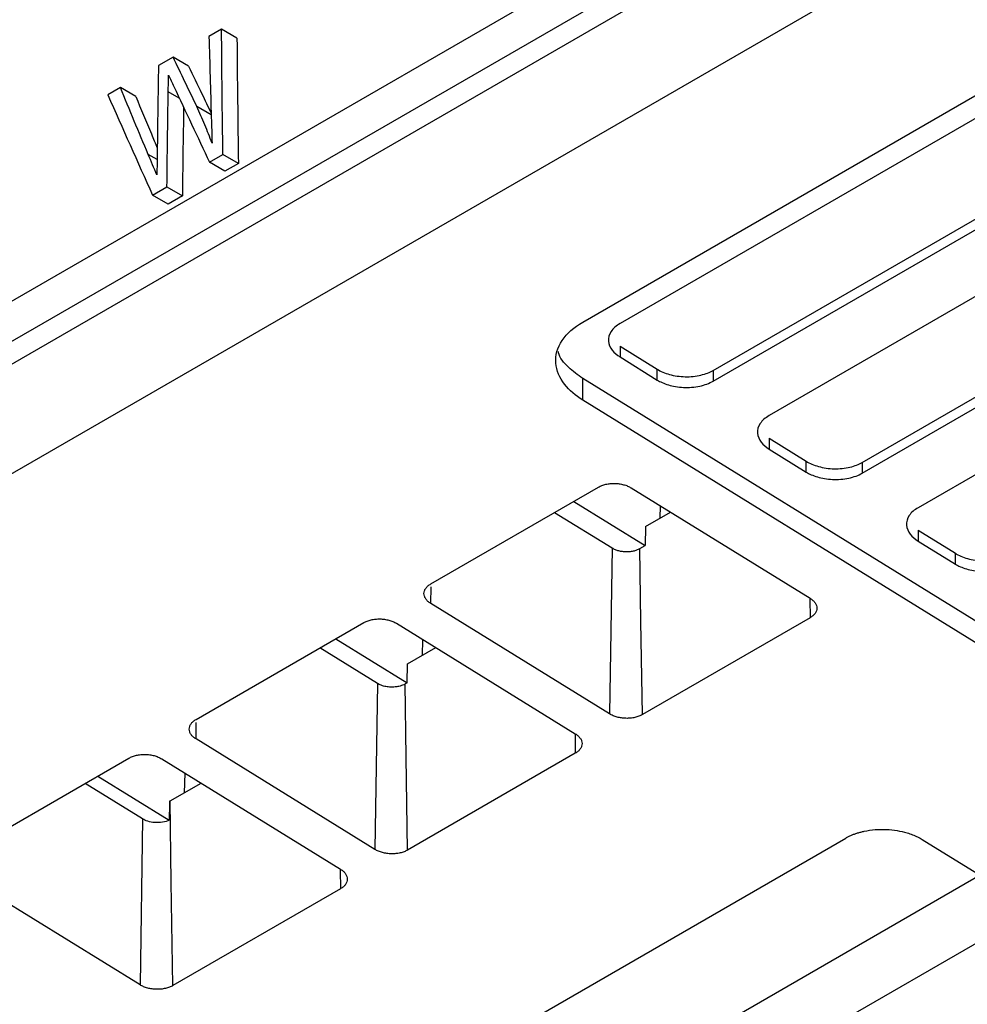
# Model space of a CAD drawing. Header units: millimetres. Extents: x 156812 to 157936, y 112087 to 113571.
# Tile 65 of 204: x 157784 to 157820, y 112194 to 112231. Entities that reach past the tile are written whole.
import ezdxf

# ---------------------------------------------------------------- set-up
doc = ezdxf.new("R2010")
doc.units = ezdxf.units.MM

msp = doc.modelspace()

# ---------------------------------------------------------------- linework, layer by layer
at = {"color": 7, "linetype": 'Continuous', "lineweight": 25}
for p, q in [((157814.27, 112238.54), (157711.898, 112179.443)), ((157712.183, 112178.083), (157814.554, 112237.181)), ((157815.291, 112236.741), (157712.92, 112177.643)), ((157764.89, 112203.487), (157820.009, 112235.307)), ((157791.4, 112231.064), (157790.924, 112230.789)), ((157791.985, 112230.726), (157791.4, 112231.064)), ((157789.562, 112230.003), (157789.007, 112229.683)), ((157790.147, 112229.665), (157789.562, 112230.003)), ((157805.109, 112219.946), (157822.336, 112229.891)), ((157823.75, 112229.835), (157806.524, 112219.89)), ((157787.559, 112228.847), (157787.083, 112228.572)), ((157788.144, 112228.509), (157787.559, 112228.847)), ((157789.798, 112228.451), (157789.378, 112228.694)), ((157791.008, 112227.816), (157790.465, 112228.13)), ((157810.059, 112218.115), (157827.384, 112228.117)), ((157810.059, 112217.707), (157827.384, 112227.708)), ((157788.954, 112226.119), (157788.618, 112226.313)), ((157790.945, 112226.015), (157791.452, 112226.308)), ((157792.038, 112225.969), (157791.452, 112226.308)), ((157829.802, 112226.569), (157812.18, 112216.396)), ((157791.531, 112225.677), (157790.945, 112226.015)), ((157792.038, 112225.969), (157791.531, 112225.677)), ((157788.782, 112224.767), (157789.328, 112225.081)), ((157789.368, 112224.428), (157788.782, 112224.767)), ((157789.328, 112225.081), (157789.914, 112224.743)), ((157815.716, 112214.621), (157833.437, 112224.851)), ((157789.914, 112224.743), (157789.368, 112224.428)), ((157815.716, 112214.213), (157833.437, 112224.443)), ((157835.855, 112223.304), (157817.837, 112212.903)), ((157806.524, 112219.031), (157807.938, 112218.158)), ((157806.524, 112219.031), (157806.524, 112218.623)), ((157806.524, 112218.623), (157807.938, 112217.749)), ((157807.938, 112217.749), (157807.938, 112218.158)), ((157810.059, 112218.115), (157810.059, 112217.707)), ((157823.494, 112206.452), (157805.109, 112217.806)), ((157805.109, 112216.989), (157805.109, 112217.806)), ((157823.494, 112205.634), (157805.109, 112216.989)), ((157812.18, 112215.538), (157813.595, 112214.664)), ((157812.18, 112215.538), (157812.18, 112215.129)), ((157812.18, 112215.129), (157813.595, 112214.256)), ((157813.595, 112214.256), (157813.595, 112214.664)), ((157815.716, 112214.621), (157815.716, 112214.213)), ((157799.341, 112210.008), (157805.705, 112213.682)), ((157806.948, 112213.657), (157813.736, 112209.464)), ((157804.768, 112213.14), (157807.475, 112211.468)), ((157808.053, 112212.974), (157808.039, 112212.503)), ((157804.043, 112212.722), (157806.224, 112211.375)), ((157807.486, 112212.183), (157808.441, 112212.734)), ((157807.486, 112212.183), (157807.475, 112211.468)), ((157817.837, 112212.044), (157819.252, 112211.17)), ((157817.837, 112212.044), (157817.837, 112211.635)), ((157806.224, 112211.375), (157806.129, 112205.073)), ((157807.277, 112211.354), (157807.475, 112211.468)), ((157817.837, 112211.635), (157819.252, 112210.762)), ((157819.252, 112210.762), (157819.252, 112211.17)), ((157799.341, 112209.265), (157799.351, 112209.892)), ((157806.129, 112205.073), (157799.341, 112209.265)), ((157813.725, 112209.434), (157813.736, 112208.722)), ((157813.736, 112208.722), (157807.372, 112205.048)), ((157790.432, 112204.864), (157796.796, 112208.538)), ((157798.038, 112208.513), (157804.826, 112204.321)), ((157797.314, 112206.232), (157795.133, 112207.579)), ((157795.738, 112207.928), (157798.445, 112206.255)), ((157798.456, 112206.97), (157799.531, 112207.591)), ((157799.027, 112207.902), (157799.009, 112207.29)), ((157798.445, 112206.255), (157798.456, 112206.97)), ((157797.314, 112206.232), (157797.22, 112199.93)), ((157798.445, 112206.255), (157798.368, 112206.21)), ((157790.432, 112204.122), (157790.441, 112204.749)), ((157804.816, 112204.291), (157804.826, 112203.578)), ((157797.22, 112199.93), (157790.432, 112204.122)), ((157804.826, 112203.578), (157798.462, 112199.905)), ((157781.522, 112199.721), (157787.886, 112203.395)), ((157789.129, 112203.37), (157795.917, 112199.177)), ((157786.708, 112202.715), (157789.414, 112201.044)), ((157790.002, 112202.83), (157789.979, 112202.077)), ((157788.405, 112201.088), (157786.224, 112202.435)), ((157789.448, 112201.77), (157790.622, 112202.448)), ((157789.426, 112201.758), (157789.448, 112201.77)), ((157788.405, 112201.088), (157788.31, 112194.786)), ((157791.761, 112186.892), (157815.095, 112200.363)), ((157817.998, 112200.304), (157820.826, 112198.557)), ((157788.31, 112194.786), (157781.522, 112198.979)), ((157795.906, 112199.147), (157795.917, 112198.435)), ((157820.189, 112198.951), (157797.454, 112185.826)), ((157795.917, 112198.435), (157789.553, 112194.761)), ((157820.826, 112196.823), (157797.492, 112183.352))]:
    msp.add_line(p, q, dxfattribs=at)
at = {"color": 7, "linetype": 'Continuous', "lineweight": 25, "flags": 128}
for points in [[(157807.372, 112205.048), (157807.319, 112208.579), (157807.277, 112211.354)], [(157798.462, 112199.905), (157798.409, 112203.436), (157798.368, 112206.21)], [(157789.553, 112194.761), (157789.494, 112198.686), (157789.448, 112201.77)]]:
    msp.add_lwpolyline(points, dxfattribs=at)
at = {"color": 7, "linetype": 'Continuous', "lineweight": 25}
for points in [[(157790.924, 112230.789), (157790.951, 112229.765), (157790.981, 112228.74), (157791.011, 112227.713)], [(157791.452, 112226.308), (157791.431, 112227.896), (157791.414, 112229.481), (157791.4, 112231.064)], [(157791.985, 112230.726), (157791.999, 112229.143), (157792.017, 112227.558), (157792.038, 112225.969)], [(157790.465, 112228.13), (157790.163, 112228.755), (157789.862, 112229.379), (157789.562, 112230.003)], [(157789.007, 112229.683), (157788.989, 112228.587), (157788.973, 112227.489), (157788.958, 112226.39)], [(157789.378, 112228.694), (157789.381, 112228.905), (157789.385, 112229.115), (157789.388, 112229.326)], [(157789.388, 112229.326), (157789.455, 112229.182), (157789.523, 112229.038), (157789.591, 112228.893)], [(157789.591, 112228.893), (157790.04, 112227.936), (157790.491, 112226.976), (157790.945, 112226.015)], [(157787.083, 112228.572), (157787.646, 112227.306), (157788.212, 112226.038), (157788.782, 112224.767)], [(157788.618, 112226.313), (157788.263, 112227.159), (157787.91, 112228.003), (157787.559, 112228.847)], [(157789.328, 112225.081), (157789.343, 112226.287), (157789.359, 112227.491), (157789.378, 112228.694)], [(157791.011, 112227.713), (157791.021, 112227.389), (157791.031, 112227.065), (157791.041, 112226.741)], [(157788.946, 112225.532), (157788.837, 112225.792), (157788.727, 112226.053), (157788.618, 112226.313)], [(157788.958, 112226.39), (157788.954, 112226.104), (157788.95, 112225.818), (157788.946, 112225.532)], [(157789.426, 112201.758), (157789.422, 112201.52), (157789.418, 112201.282), (157789.414, 112201.044)]]:
    msp.add_open_spline(points, degree=3, dxfattribs=at)
for points, knots in [([(157790.147, 112229.665), (157790.316, 112229.316), (157790.601, 112228.722), (157790.888, 112228.128), (157791.006, 112227.884)], [0, 0, 0, 0, 0.588838, 1, 1, 1, 1]), ([(157788.144, 112228.509), (157788.341, 112228.036), (157788.613, 112227.386), (157788.885, 112226.735), (157788.96, 112226.557)], [0, 0, 0, 0, 0.726678, 1, 1, 1, 1]), ([(157789.96, 112228.108), (157789.951, 112227.516), (157789.934, 112226.395), (157789.92, 112225.273), (157789.914, 112224.743)], [0, 0, 0, 0, 0.527274, 1, 1, 1, 1]), ([(157791.041, 112226.741), (157790.997, 112226.857), (157790.907, 112227.091), (157790.765, 112227.438), (157790.619, 112227.785), (157790.517, 112228.014), (157790.465, 112228.13)], [0, 0, 0, 0, 0.245863, 0.494443, 0.745803, 1, 1, 1, 1]), ([(157805.109, 112216.989), (157804.848, 112217.15), (157804.603, 112217.352), (157804.232, 112217.83), (157804.11, 112218.106), (157804.066, 112218.682), (157804.147, 112218.979), (157804.507, 112219.519), (157804.784, 112219.758), (157805.109, 112219.946)], [0, 0, 0, 0, 0.25, 0.25, 0.5, 0.5, 0.75, 0.75, 1, 1, 1, 1]), ([(157806.524, 112219.89), (157806.384, 112219.81), (157806.266, 112219.707), (157806.111, 112219.476), (157806.076, 112219.348), (157806.095, 112219.102), (157806.148, 112218.983), (157806.306, 112218.779), (157806.412, 112218.692), (157806.524, 112218.623)], [0, 0, 0, 0, 0.25, 0.25, 0.5, 0.5, 0.75, 0.75, 1, 1, 1, 1]), ([(157805.109, 112217.806), (157804.921, 112217.944), (157804.524, 112218.236), (157804.219, 112218.606), (157804.188, 112218.818), (157804.185, 112218.834)], [0, 0, 0, 0, 0.452633, 0.9582114, 1, 1, 1, 1]), ([(157807.938, 112218.158), (157808.063, 112218.081), (157808.22, 112218.011), (157808.585, 112217.909), (157808.791, 112217.878), (157809.206, 112217.87), (157809.412, 112217.892), (157809.776, 112217.979), (157809.934, 112218.043), (157810.059, 112218.115)], [0, 0, 0, 0, 0.25, 0.25, 0.5, 0.5, 0.75, 0.75, 1, 1, 1, 1]), ([(157807.938, 112217.749), (157808.05, 112217.68), (157808.191, 112217.615), (157808.528, 112217.513), (157808.725, 112217.478), (157809.137, 112217.458), (157809.352, 112217.475), (157809.744, 112217.559), (157809.92, 112217.626), (157810.059, 112217.707)], [0, 0, 0, 0, 0.25, 0.25, 0.5, 0.5, 0.75, 0.75, 1, 1, 1, 1]), ([(157812.18, 112216.396), (157812.041, 112216.316), (157811.922, 112216.213), (157811.768, 112215.982), (157811.733, 112215.855), (157811.752, 112215.608), (157811.805, 112215.489), (157811.963, 112215.285), (157812.068, 112215.198), (157812.18, 112215.129)], [0, 0, 0, 0, 0.25, 0.25, 0.5, 0.5, 0.75, 0.75, 1, 1, 1, 1]), ([(157813.595, 112214.664), (157813.72, 112214.587), (157813.877, 112214.517), (157814.242, 112214.415), (157814.448, 112214.384), (157814.862, 112214.376), (157815.069, 112214.399), (157815.433, 112214.485), (157815.591, 112214.549), (157815.716, 112214.621)], [0, 0, 0, 0, 0.25, 0.25, 0.5, 0.5, 0.75, 0.75, 1, 1, 1, 1]), ([(157813.595, 112214.256), (157813.707, 112214.186), (157813.848, 112214.121), (157814.185, 112214.019), (157814.381, 112213.984), (157814.794, 112213.964), (157815.009, 112213.981), (157815.401, 112214.065), (157815.577, 112214.132), (157815.716, 112214.213)], [0, 0, 0, 0, 0.25, 0.25, 0.5, 0.5, 0.75, 0.75, 1, 1, 1, 1]), ([(157805.705, 112213.682), (157805.726, 112213.693), (157805.768, 112213.716), (157805.837, 112213.745), (157805.911, 112213.77), (157806.015, 112213.797), (157806.153, 112213.82), (157806.324, 112213.826), (157806.497, 112213.813), (157806.662, 112213.779), (157806.818, 112213.728), (157806.905, 112213.68), (157806.948, 112213.657)], [0, 0, 0, 0, 0.062315, 0.124393, 0.186838, 0.250242, 0.37366, 0.499995, 0.622496, 0.749252, 0.874575, 1, 1, 1, 1]), ([(157817.837, 112212.903), (157817.698, 112212.822), (157817.579, 112212.72), (157817.425, 112212.488), (157817.39, 112212.361), (157817.409, 112212.114), (157817.461, 112211.996), (157817.62, 112211.791), (157817.725, 112211.705), (157817.837, 112211.635)], [0, 0, 0, 0, 0.25, 0.25, 0.5, 0.5, 0.75, 0.75, 1, 1, 1, 1]), ([(157806.224, 112211.375), (157806.241, 112211.365), (157806.277, 112211.344), (157806.335, 112211.317), (157806.398, 112211.293), (157806.486, 112211.267), (157806.603, 112211.243), (157806.749, 112211.231), (157806.895, 112211.237), (157807.035, 112211.26), (157807.168, 112211.297), (157807.241, 112211.335), (157807.277, 112211.354)], [0, 0, 0, 0, 0.062318, 0.124398, 0.186843, 0.250242, 0.373674, 0.499996, 0.622509, 0.749259, 0.874586, 1, 1, 1, 1]), ([(157819.252, 112211.17), (157819.377, 112211.093), (157819.534, 112211.023), (157819.899, 112210.922), (157820.105, 112210.891), (157820.519, 112210.882), (157820.726, 112210.905), (157821.09, 112210.992), (157821.248, 112211.056), (157821.373, 112211.128)], [0, 0, 0, 0, 0.25, 0.25, 0.5, 0.5, 0.75, 0.75, 1, 1, 1, 1]), ([(157819.252, 112210.762), (157819.364, 112210.693), (157819.505, 112210.627), (157819.842, 112210.525), (157820.038, 112210.49), (157820.451, 112210.471), (157820.665, 112210.487), (157821.057, 112210.571), (157821.233, 112210.639), (157821.373, 112210.719)], [0, 0, 0, 0, 0.25, 0.25, 0.5, 0.5, 0.75, 0.75, 1, 1, 1, 1]), ([(157799.341, 112209.265), (157799.322, 112209.278), (157799.282, 112209.304), (157799.231, 112209.346), (157799.187, 112209.392), (157799.138, 112209.454), (157799.095, 112209.538), (157799.078, 112209.641), (157799.095, 112209.744), (157799.146, 112209.841), (157799.225, 112209.933), (157799.303, 112209.983), (157799.341, 112210.008)], [0, 0, 0, 0, 0.062319, 0.124399, 0.186843, 0.250242, 0.373675, 0.499996, 0.622509, 0.749259, 0.874586, 1, 1, 1, 1]), ([(157813.736, 112209.464), (157813.756, 112209.451), (157813.795, 112209.426), (157813.846, 112209.383), (157813.89, 112209.338), (157813.939, 112209.275), (157813.982, 112209.192), (157813.999, 112209.089), (157813.982, 112208.986), (157813.931, 112208.888), (157813.852, 112208.797), (157813.774, 112208.747), (157813.736, 112208.722)], [0, 0, 0, 0, 0.062318, 0.124398, 0.186843, 0.250242, 0.373674, 0.499996, 0.62251, 0.749259, 0.874587, 1, 1, 1, 1]), ([(157796.796, 112208.538), (157796.816, 112208.55), (157796.858, 112208.572), (157796.927, 112208.601), (157797.002, 112208.626), (157797.105, 112208.654), (157797.244, 112208.676), (157797.415, 112208.683), (157797.588, 112208.669), (157797.753, 112208.635), (157797.909, 112208.585), (157797.995, 112208.537), (157798.038, 112208.513)], [0, 0, 0, 0, 0.062315, 0.124393, 0.186838, 0.250242, 0.37366, 0.499995, 0.622496, 0.749252, 0.874575, 1, 1, 1, 1]), ([(157798.368, 112206.21), (157798.35, 112206.201), (157798.308, 112206.178), (157798.228, 112206.146), (157798.12, 112206.114), (157797.981, 112206.092), (157797.815, 112206.087), (157797.635, 112206.107), (157797.459, 112206.154), (157797.362, 112206.206), (157797.314, 112206.232)], [0, 0, 0, 0, 0.062981, 0.146285, 0.250437, 0.375122, 0.518073, 0.674491, 0.837771, 1, 1, 1, 1]), ([(157807.372, 112205.048), (157807.351, 112205.037), (157807.309, 112205.014), (157807.24, 112204.985), (157807.166, 112204.96), (157807.062, 112204.932), (157806.924, 112204.91), (157806.753, 112204.903), (157806.58, 112204.917), (157806.415, 112204.951), (157806.259, 112205.001), (157806.172, 112205.049), (157806.129, 112205.073)], [0, 0, 0, 0, 0.062315, 0.124393, 0.186838, 0.250242, 0.373659, 0.499995, 0.622495, 0.749252, 0.874574, 1, 1, 1, 1]), ([(157790.432, 112204.122), (157790.412, 112204.135), (157790.373, 112204.161), (157790.322, 112204.203), (157790.277, 112204.248), (157790.228, 112204.311), (157790.186, 112204.395), (157790.169, 112204.497), (157790.185, 112204.6), (157790.237, 112204.698), (157790.316, 112204.79), (157790.393, 112204.839), (157790.432, 112204.864)], [0, 0, 0, 0, 0.062319, 0.124399, 0.186843, 0.250242, 0.373675, 0.499996, 0.622509, 0.749259, 0.874586, 1, 1, 1, 1]), ([(157804.826, 112204.321), (157804.846, 112204.308), (157804.885, 112204.282), (157804.936, 112204.24), (157804.981, 112204.195), (157805.03, 112204.132), (157805.072, 112204.048), (157805.089, 112203.946), (157805.073, 112203.843), (157805.021, 112203.745), (157804.942, 112203.653), (157804.865, 112203.603), (157804.826, 112203.578)], [0, 0, 0, 0, 0.062318, 0.124398, 0.186843, 0.250242, 0.373674, 0.499996, 0.62251, 0.749259, 0.874587, 1, 1, 1, 1]), ([(157787.886, 112203.395), (157787.907, 112203.406), (157787.948, 112203.429), (157788.018, 112203.458), (157788.092, 112203.483), (157788.196, 112203.51), (157788.334, 112203.533), (157788.505, 112203.539), (157788.678, 112203.526), (157788.843, 112203.492), (157788.999, 112203.442), (157789.085, 112203.394), (157789.129, 112203.37)], [0, 0, 0, 0, 0.062315, 0.124393, 0.186838, 0.250242, 0.37366, 0.499995, 0.622496, 0.749252, 0.874575, 1, 1, 1, 1]), ([(157789.414, 112201.044), (157789.342, 112201.008), (157789.254, 112200.979), (157789.064, 112200.947), (157788.963, 112200.942), (157788.771, 112200.956), (157788.68, 112200.975), (157788.523, 112201.024), (157788.458, 112201.056), (157788.405, 112201.088)], [0, 0, 0, 0, 0.25, 0.25, 0.5, 0.5, 0.75, 0.75, 1, 1, 1, 1]), ([(157815.095, 112200.363), (157815.129, 112200.381), (157815.197, 112200.419), (157815.306, 112200.47), (157815.42, 112200.516), (157815.54, 112200.556), (157815.665, 112200.592), (157815.882, 112200.644), (157816.207, 112200.692), (157816.631, 112200.698), (157817.042, 112200.655), (157817.373, 112200.577), (157817.63, 112200.489), (157817.825, 112200.404), (157817.94, 112200.338), (157817.998, 112200.304)], [0, 0, 0, 0, 0.043876, 0.087359, 0.130653, 0.173966, 0.217505, 0.261474, 0.394908, 0.528692, 0.654113, 0.779917, 0.853353, 0.926385, 1, 1, 1, 1]), ([(157798.462, 112199.905), (157798.441, 112199.893), (157798.4, 112199.871), (157798.331, 112199.842), (157798.256, 112199.816), (157798.153, 112199.789), (157798.014, 112199.767), (157797.843, 112199.76), (157797.67, 112199.773), (157797.505, 112199.807), (157797.349, 112199.858), (157797.263, 112199.906), (157797.22, 112199.93)], [0, 0, 0, 0, 0.0623148, 0.1243928, 0.1868377, 0.2502424, 0.3736592, 0.4999948, 0.6224946, 0.7492516, 0.8745742, 1, 1, 1, 1]), ([(157795.917, 112199.177), (157795.936, 112199.164), (157795.976, 112199.139), (157796.027, 112199.096), (157796.071, 112199.051), (157796.12, 112198.988), (157796.163, 112198.905), (157796.18, 112198.802), (157796.163, 112198.699), (157796.112, 112198.602), (157796.032, 112198.51), (157795.955, 112198.46), (157795.917, 112198.435)], [0, 0, 0, 0, 0.062318, 0.124398, 0.186843, 0.250242, 0.373674, 0.499996, 0.62251, 0.749259, 0.874587, 1, 1, 1, 1]), ([(157789.553, 112194.761), (157789.532, 112194.75), (157789.49, 112194.727), (157789.421, 112194.698), (157789.347, 112194.673), (157789.243, 112194.646), (157789.105, 112194.623), (157788.934, 112194.617), (157788.761, 112194.63), (157788.595, 112194.664), (157788.44, 112194.715), (157788.353, 112194.762), (157788.31, 112194.786)], [0, 0, 0, 0, 0.062315, 0.124393, 0.186838, 0.250242, 0.373659, 0.499995, 0.622495, 0.749252, 0.874574, 1, 1, 1, 1])]:
    msp.add_open_spline(points, degree=3, knots=knots, dxfattribs=at)

doc.saveas('drawing.dxf')
